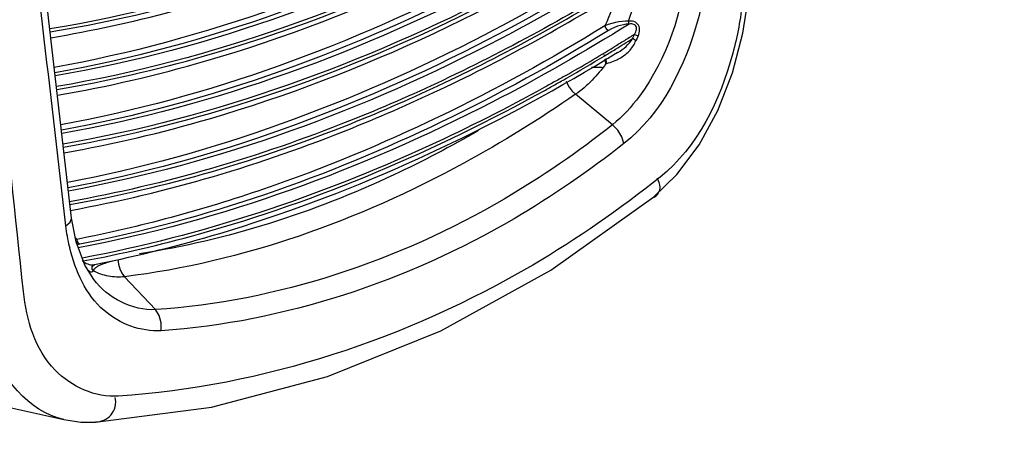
# Paper-space layout 'Sheet' of a CAD drawing. Header units: inches. Extents: x 0.2 to 10.8, y 0.2 to 8.3.
# Tile 227 of 256: x 1.8573 to 1.9496, y 6.1306 to 6.1702. Entities that reach past the tile are written whole.
import ezdxf

# ---------------------------------------------------------------- set-up
doc = ezdxf.new("R2010")
doc.units = ezdxf.units.IN
doc.header["$MEASUREMENT"] = 0
doc.layers.get('0').update_dxf_attribs({"lineweight": 5})
doc.styles.add('My Text', font='tahoma.ttf')
doc.dimstyles.new('My Dimension - mm [in] (ANSI)$0', dxfattribs={"dimtxt": 0.12, "dimasz": 0.09842519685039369, "dimexe": 0.125, "dimexo": 0.06299999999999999, "dimgap": 0.03149606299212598, "dimtad": 0, "dimlfac": 250, "dimzin": 4, "dimdsep": 46, "dimtxsty": 'My Text', "dimblk": 'Filled-1', "dimcen": 0.09, "dimclrd": 1, "dimclre": 1, "dimclrt": 1, "dimadec": 1, "dimazin": 1, "dimtfac": 1, "dimtofl": 0, "dimtmove": 0, "dimatfit": 3, "dimfxl": 1, "dimtolj": 1, "dimtzin": 4, "dimlwd": -1, "dimlwe": -1, "dimarcsym": 0})

# ---------------------------------------------------------------- blocks, each defined once
blk = doc.blocks.new('*D13')
at = {"color": 1, "true_color": 0xff0000}
for p, q in [((3.073363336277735, 5.519809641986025), (3.073363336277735, 6.009321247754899)), ((3.921363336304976, 5.519809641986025), (3.921363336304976, 6.009321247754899)), ((3.073363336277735, 5.884321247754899), (2.974938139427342, 5.884321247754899)), ((3.171788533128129, 5.884321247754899), (3.822938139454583, 5.884321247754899))]:
    blk.add_line(p, q, dxfattribs=at)
at = {"layer": 'Defpoints', "color": 0}
for p in [(3.921363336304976, 5.884321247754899), (3.073363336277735, 5.456809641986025), (3.921363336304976, 5.456809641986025)]:
    blk.add_point(p, dxfattribs=at)
at = {"color": 1, "true_color": 0xff0000, "insert": (2.15506061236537, 5.884321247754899), "char_height": 0.12, "attachment_point": 5, "style": 'My Text'}
blk.add_mtext('\\A1;212.00 mm [8.346 in]', dxfattribs=at)
blk = doc.blocks.new('Filled-1')

psp = doc.layouts.new('Sheet')

# ---------------------------------------------------------------- linework, layer by layer
at = {"color": 0, "linetype": 'ByBlock', "lineweight": -3}
for p, q in [((1.862173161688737, 6.151580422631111), (1.859147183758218, 6.17786085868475)), ((1.859609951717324, 6.168371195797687), (1.858595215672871, 6.177142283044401)), ((1.914387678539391, 6.170071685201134), (1.914391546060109, 6.169792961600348)), ((1.914771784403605, 6.168422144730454), (1.914953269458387, 6.168820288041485)), ((1.915094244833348, 6.168231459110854), (1.914771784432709, 6.168422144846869)), ((1.915280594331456, 6.168640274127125), (1.914953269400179, 6.168820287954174)), ((1.915094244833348, 6.168231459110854), (1.915280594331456, 6.168640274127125)), ((1.912079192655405, 6.166894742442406), (1.912139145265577, 6.166928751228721)), ((1.912092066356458, 6.166777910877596), (1.912151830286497, 6.166813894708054)), ((1.912272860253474, 6.166083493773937), (1.912189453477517, 6.166481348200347)), ((1.912343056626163, 6.166100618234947), (1.912259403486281, 6.166520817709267)), ((1.912283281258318, 6.166534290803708), (1.912343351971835, 6.166568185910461)), ((1.912288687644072, 6.166487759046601), (1.912348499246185, 6.166523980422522)), ((1.912272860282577, 6.166083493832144), (1.912343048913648, 6.166100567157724)), ((1.912887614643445, 6.160337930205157), (1.90942512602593, 6.163197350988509)), ((1.862660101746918, 6.149585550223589), (1.862557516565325, 6.149539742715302)), ((1.862929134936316, 6.149122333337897), (1.862700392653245, 6.149064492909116)), ((1.863192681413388, 6.147547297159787), (1.863261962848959, 6.14756382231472)), ((1.863192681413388, 6.147547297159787), (1.863261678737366, 6.147560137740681)), ((1.864085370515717, 6.146968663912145), (1.864102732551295, 6.147038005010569)), ((1.864102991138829, 6.147037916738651), (1.864305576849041, 6.147219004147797)), ((1.870030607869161, 6.142993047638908), (1.867125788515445, 6.146078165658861)), ((1.855816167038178, 6.133939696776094), (1.86144961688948, 6.132670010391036))]:
    psp.add_line(p, q, dxfattribs=at)
for points in [[(1.916756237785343, 6.153589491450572), (1.918919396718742, 6.155660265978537), (1.921007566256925, 6.158452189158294), (1.922763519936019, 6.161680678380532), (1.924146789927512, 6.165219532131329), (1.925121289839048, 6.168928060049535), (1.925629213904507, 6.172306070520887)], [(1.914387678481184, 6.170071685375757), (1.914106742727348, 6.170065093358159), (1.913804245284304, 6.170041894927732), (1.913485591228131, 6.170000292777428), (1.913156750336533, 6.169938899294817), (1.912824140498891, 6.169856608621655), (1.912494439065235, 6.169752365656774), (1.912175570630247, 6.169625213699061)], [(1.915280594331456, 6.168640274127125), (1.915346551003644, 6.168809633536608), (1.915391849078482, 6.168970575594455), (1.915417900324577, 6.169124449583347), (1.915425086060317, 6.169271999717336), (1.915412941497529, 6.169413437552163), (1.915379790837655, 6.16954966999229), (1.915323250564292, 6.169678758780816), (1.915244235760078, 6.169793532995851), (1.915146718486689, 6.169888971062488), (1.915033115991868, 6.169964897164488), (1.914903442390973, 6.170022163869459), (1.914758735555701, 6.170060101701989), (1.914602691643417, 6.170077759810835), (1.914440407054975, 6.170075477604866)], [(1.912175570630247, 6.169625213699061), (1.912235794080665, 6.16943863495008), (1.91235965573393, 6.169280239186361), (1.912515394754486, 6.169190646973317)], [(1.914391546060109, 6.169792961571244), (1.914160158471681, 6.169770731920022), (1.913909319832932, 6.169729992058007), (1.913643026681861, 6.169668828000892), (1.913365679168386, 6.169585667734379), (1.913081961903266, 6.169479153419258), (1.912796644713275, 6.169347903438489), (1.912515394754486, 6.169190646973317)], [(1.914953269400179, 6.168820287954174), (1.915023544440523, 6.168947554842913), (1.915076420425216, 6.169067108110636), (1.915113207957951, 6.169180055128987), (1.915134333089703, 6.169286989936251), (1.915139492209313, 6.16938804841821), (1.915127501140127, 6.169483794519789), (1.915096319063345, 6.169572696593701), (1.915045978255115, 6.169649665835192), (1.914979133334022, 6.169711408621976), (1.914897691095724, 6.16975800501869), (1.914801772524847, 6.169790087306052), (1.914692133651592, 6.169807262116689), (1.914571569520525, 6.169809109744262), (1.914444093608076, 6.169796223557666)], [(1.908557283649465, 6.164431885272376), (1.908614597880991, 6.164269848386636), (1.908830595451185, 6.163871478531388), (1.909105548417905, 6.163507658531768), (1.90942512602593, 6.163197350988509)], [(1.913958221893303, 6.158579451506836), (1.913771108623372, 6.159221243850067), (1.913397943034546, 6.159834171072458), (1.912887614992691, 6.160337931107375)], [(1.864422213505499, 6.132441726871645), (1.875272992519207, 6.133846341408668), (1.886172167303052, 6.136711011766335), (1.896802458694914, 6.141003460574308), (1.90709106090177, 6.146698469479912), (1.916756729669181, 6.15358986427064)], [(1.861631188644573, 6.150866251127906), (1.862031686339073, 6.151185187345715), (1.862175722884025, 6.15152731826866), (1.862173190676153, 6.151580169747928)], [(1.864245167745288, 6.145810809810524), (1.863406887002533, 6.147176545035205), (1.862592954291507, 6.149351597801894), (1.862173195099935, 6.151580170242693)], [(1.862660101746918, 6.149585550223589), (1.862685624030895, 6.149384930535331), (1.862783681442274, 6.149216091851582), (1.862929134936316, 6.149122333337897)], [(1.864215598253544, 6.146633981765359), (1.86410910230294, 6.14679359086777), (1.864090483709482, 6.146982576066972), (1.864110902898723, 6.147060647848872)], [(1.866517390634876, 6.147703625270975), (1.866558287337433, 6.147249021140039), (1.866678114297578, 6.146811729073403), (1.866870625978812, 6.146414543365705), (1.867125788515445, 6.146078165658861)], [(1.870556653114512, 6.141014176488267), (1.870567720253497, 6.141736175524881), (1.870384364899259, 6.142425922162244), (1.870030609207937, 6.142993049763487)], [(1.861450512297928, 6.132669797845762), (1.863034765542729, 6.132441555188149), (1.864421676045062, 6.132441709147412)]]:
    psp.add_lwpolyline(points, dxfattribs=at)
for centre, radius, start, end in [((-30.2285469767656, 2.75839330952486), 32.26439592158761, 6.024537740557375, 6.176918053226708), ((1.895185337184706, 6.177415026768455), 0.02055856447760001, 339.0721930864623, 349.7281052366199), ((1.819054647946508, 6.321953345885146), 0.1806822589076, 299.6754929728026, 301.3472083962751), ((1.817858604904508, 6.323351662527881), 0.1827437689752, 301.0633829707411, 301.4383910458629), ((1.819711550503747, 6.320255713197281), 0.1791356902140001, 299.7593359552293, 301.0443452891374), ((1.816912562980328, 6.324045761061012), 0.1841768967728, 301.2099400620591, 301.5827221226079), ((1.91139783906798, 6.170399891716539), 0.004389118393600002, 300.1672511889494, 301.7168643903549), ((1.877903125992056, 6.152614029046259), 0.01635994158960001, 193.1090885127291, 193.4677775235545)]:
    psp.add_arc(centre, radius, start, end, dxfattribs=at)
for points, knots in [([(1.917150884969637, 6.192445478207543), (1.912557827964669, 6.189467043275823), (1.894832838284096, 6.179007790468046), (1.875038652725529, 6.171782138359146), (1.860122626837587, 6.169331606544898)], [0, 0, 0, 0, 0.2658658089, 1, 1, 1, 1]), ([(1.860152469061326, 6.169057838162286), (1.864919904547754, 6.169835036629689), (1.884875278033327, 6.174333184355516), (1.903629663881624, 6.183427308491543), (1.916722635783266, 6.191887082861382)], [0, 0, 0, 0, 0.2365668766, 1, 1, 1, 1]), ([(1.91477712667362, 6.187927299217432), (1.910401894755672, 6.18512054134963), (1.893490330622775, 6.175216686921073), (1.874715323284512, 6.168265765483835), (1.860534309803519, 6.165722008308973)], [0, 0, 0, 0, 0.2651364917, 1, 1, 1, 1]), ([(1.916694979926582, 6.187902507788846), (1.912178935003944, 6.184968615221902), (1.894742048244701, 6.174645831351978), (1.87530005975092, 6.167452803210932), (1.860629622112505, 6.16492445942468)], [0, 0, 0, 0, 0.2656550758, 1, 1, 1, 1]), ([(1.915121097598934, 6.187495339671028), (1.910723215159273, 6.18467405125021), (1.893726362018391, 6.174723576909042), (1.874848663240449, 6.167753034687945), (1.860593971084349, 6.165221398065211)], [0, 0, 0, 0, 0.2651927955, 1, 1, 1, 1]), ([(1.916683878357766, 6.186586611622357), (1.912174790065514, 6.18368516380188), (1.894762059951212, 6.173478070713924), (1.875369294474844, 6.166394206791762), (1.860745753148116, 6.163925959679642)], [0, 0, 0, 0, 0.2655430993, 1, 1, 1, 1]), ([(1.860775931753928, 6.163651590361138), (1.865451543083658, 6.164434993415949), (1.885002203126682, 6.168905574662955), (1.903392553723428, 6.177782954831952), (1.916255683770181, 6.18602958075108)], [0, 0, 0, 0, 0.2367976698, 1, 1, 1, 1]), ([(1.860838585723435, 6.163108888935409), (1.865530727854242, 6.163917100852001), (1.885130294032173, 6.168486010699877), (1.903555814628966, 6.177444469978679), (1.916441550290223, 6.185747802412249)], [0, 0, 0, 0, 0.2369891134, 1, 1, 1, 1]), ([(1.860215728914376, 6.168512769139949), (1.864068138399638, 6.169159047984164), (1.880021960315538, 6.172631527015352), (1.895257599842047, 6.179078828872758), (1.906101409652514, 6.185100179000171)], [0, 0, 0, 0, 0.2395048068, 1, 1, 1, 1]), ([(1.91431204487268, 6.182073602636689), (1.910020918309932, 6.179342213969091), (1.893423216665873, 6.169686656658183), (1.875045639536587, 6.162877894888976), (1.861156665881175, 6.160324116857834)], [0, 0, 0, 0, 0.2648139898, 1, 1, 1, 1]), ([(1.916228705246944, 6.18204344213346), (1.911796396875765, 6.179186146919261), (1.894670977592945, 6.169114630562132), (1.875627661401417, 6.162064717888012), (1.861248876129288, 6.159522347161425)], [0, 0, 0, 0, 0.2653279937, 1, 1, 1, 1]), ([(1.91465520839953, 6.181641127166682), (1.910341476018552, 6.178895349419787), (1.893658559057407, 6.169193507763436), (1.875178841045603, 6.162364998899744), (1.861216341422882, 6.159822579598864)], [0, 0, 0, 0, 0.2648704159, 1, 1, 1, 1]), ([(1.916217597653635, 6.180731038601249), (1.911792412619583, 6.177905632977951), (1.89469191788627, 6.167948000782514), (1.875697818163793, 6.161005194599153), (1.861365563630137, 6.158522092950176)], [0, 0, 0, 0, 0.2652176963, 1, 1, 1, 1]), ([(1.861398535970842, 6.158247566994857), (1.865982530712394, 6.159036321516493), (1.885130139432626, 6.163476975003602), (1.903157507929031, 6.172140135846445), (1.915790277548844, 6.180175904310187)], [0, 0, 0, 0, 0.2370318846, 1, 1, 1, 1]), ([(1.861460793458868, 6.157707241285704), (1.866061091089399, 6.158520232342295), (1.885257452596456, 6.163056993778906), (1.903320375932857, 6.171800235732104), (1.915976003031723, 6.179892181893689)], [0, 0, 0, 0, 0.2372198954, 1, 1, 1, 1]), ([(1.913847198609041, 6.17622287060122), (1.909640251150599, 6.173566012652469), (1.893357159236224, 6.164156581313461), (1.87537534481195, 6.157489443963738), (1.861777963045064, 6.154928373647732)], [0, 0, 0, 0, 0.2644925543, 1, 1, 1, 1]), ([(1.914189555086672, 6.17578988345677), (1.909960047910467, 6.173118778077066), (1.893591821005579, 6.163663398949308), (1.875508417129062, 6.156976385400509), (1.861837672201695, 6.154425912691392)], [0, 0, 0, 0, 0.2645491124, 1, 1, 1, 1]), ([(1.915762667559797, 6.176187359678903), (1.911414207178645, 6.173405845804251), (1.894601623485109, 6.163583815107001), (1.875956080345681, 6.156676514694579), (1.861869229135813, 6.154122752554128)], [0, 0, 0, 0, 0.2650095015, 1, 1, 1, 1]), ([(1.919914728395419, 6.175266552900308), (1.919441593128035, 6.170941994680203), (1.917604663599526, 6.165301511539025), (1.913845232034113, 6.161103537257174), (1.912887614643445, 6.160337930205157)], [0, 0, 0, 0, 0.7801372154, 1, 1, 1, 1]), ([(1.921869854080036, 6.175245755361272), (1.921691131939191, 6.173568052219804), (1.920509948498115, 6.167500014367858), (1.917524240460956, 6.161383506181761), (1.913958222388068, 6.158579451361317)], [0, 0, 0, 0, 0.271095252, 1, 1, 1, 1]), ([(1.925070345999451, 6.171967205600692), (1.92490793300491, 6.170307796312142), (1.923780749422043, 6.164295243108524), (1.9208657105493, 6.158221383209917), (1.917351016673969, 6.155425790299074)], [0, 0, 0, 0, 0.270748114, 1, 1, 1, 1]), ([(1.914444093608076, 6.169796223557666), (1.910268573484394, 6.167177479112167), (1.894102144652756, 6.157897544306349), (1.876273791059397, 6.151321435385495), (1.862793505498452, 6.148782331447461)], [0, 0, 0, 0, 0.2643325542, 1, 1, 1, 1]), ([(1.914953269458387, 6.168820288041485), (1.914636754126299, 6.168622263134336), (1.914003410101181, 6.168228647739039), (1.913367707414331, 6.167838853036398), (1.913049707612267, 6.167645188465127)], [0, 0, 0, 0, 0.5006887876, 1, 1, 1, 1]), ([(1.91317436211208, 6.167434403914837), (1.913441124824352, 6.167597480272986), (1.913974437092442, 6.167925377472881), (1.914506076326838, 6.168255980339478), (1.914771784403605, 6.168422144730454)], [0, 0, 0, 0, 0.4994193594, 1, 1, 1, 1]), ([(1.913391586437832, 6.167124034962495), (1.913667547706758, 6.1672869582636), (1.914184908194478, 6.167665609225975), (1.914602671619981, 6.168155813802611), (1.914771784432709, 6.168422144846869)], [0, 0, 0, 0, 0.5039156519, 1, 1, 1, 1]), ([(1.913705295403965, 6.166666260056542), (1.914009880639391, 6.166854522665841), (1.914568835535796, 6.167299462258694), (1.914956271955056, 6.167913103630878), (1.915072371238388, 6.168239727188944)], [0, 0, 0, 0, 0.5081077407, 1, 1, 1, 1]), ([(1.866789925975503, 6.147740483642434), (1.870630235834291, 6.148587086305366), (1.886524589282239, 6.15287452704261), (1.901583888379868, 6.160007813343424), (1.912288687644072, 6.166487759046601)], [0, 0, 0, 0, 0.2391198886, 1, 1, 1, 1]), ([(1.912343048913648, 6.166100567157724), (1.912561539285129, 6.166153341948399), (1.912995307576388, 6.166292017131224), (1.913405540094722, 6.166490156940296), (1.913603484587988, 6.166605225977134)], [0, 0, 0, 0, 0.4953862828, 1, 1, 1, 1]), ([(1.91093436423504, 6.165736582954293), (1.91108606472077, 6.165751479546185), (1.911412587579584, 6.165766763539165), (1.911739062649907, 6.165753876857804), (1.911912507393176, 6.165741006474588)], [0, 0, 0, 0, 0.4670731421, 1, 1, 1, 1]), ([(1.896976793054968, 6.164507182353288), (1.894099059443, 6.163147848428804), (1.882840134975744, 6.158231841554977), (1.870948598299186, 6.154713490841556), (1.861986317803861, 6.153120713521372)], [0, 0, 0, 0, 0.2590591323, 1, 1, 1, 1]), ([(1.908508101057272, 6.164968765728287), (1.908171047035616, 6.164776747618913), (1.907496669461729, 6.164395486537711), (1.906819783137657, 6.164018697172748), (1.906481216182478, 6.163831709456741)], [0, 0, 0, 0, 0.5007368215, 1, 1, 1, 1]), ([(1.906597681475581, 6.163602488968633), (1.906936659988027, 6.163790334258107), (1.907614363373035, 6.164168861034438), (1.908289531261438, 6.164551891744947), (1.908626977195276, 6.164744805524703)], [0, 0, 0, 0, 0.4992588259, 1, 1, 1, 1]), ([(1.862019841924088, 6.152845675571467), (1.871011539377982, 6.154433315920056), (1.882943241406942, 6.157963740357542), (1.894233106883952, 6.162907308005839), (1.897119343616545, 6.164275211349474)], [0, 0, 0, 0, 0.7408484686, 1, 1, 1, 1]), ([(1.862081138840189, 6.152307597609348), (1.871098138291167, 6.153941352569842), (1.883056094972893, 6.157528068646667), (1.894369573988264, 6.162522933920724), (1.897260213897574, 6.163903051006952)], [0, 0, 0, 0, 0.7409880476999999, 1, 1, 1, 1]), ([(1.906481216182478, 6.163831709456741), (1.902946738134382, 6.161879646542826), (1.889191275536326, 6.154891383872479), (1.874359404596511, 6.149917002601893), (1.863160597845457, 6.147823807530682)], [0, 0, 0, 0, 0.2616713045, 1, 1, 1, 1]), ([(1.863261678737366, 6.147560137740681), (1.866901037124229, 6.148238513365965), (1.881952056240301, 6.151755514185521), (1.896329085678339, 6.157912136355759), (1.906597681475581, 6.163602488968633)], [0, 0, 0, 0, 0.2397401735, 1, 1, 1, 1]), ([(1.90942512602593, 6.163197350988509), (1.906043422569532, 6.160864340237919), (1.893071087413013, 6.152795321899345), (1.878224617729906, 6.147437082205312), (1.867125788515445, 6.146078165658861)], [0, 0, 0, 0, 0.2686960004, 1, 1, 1, 1]), ([(1.912887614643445, 6.160337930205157), (1.909661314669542, 6.157794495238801), (1.896901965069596, 6.148922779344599), (1.881439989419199, 6.143738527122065), (1.870030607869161, 6.142993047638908)], [0, 0, 0, 0, 0.2643348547, 1, 1, 1, 1]), ([(1.900327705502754, 6.159794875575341), (1.897744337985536, 6.158304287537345), (1.88773488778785, 6.153042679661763), (1.876774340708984, 6.149474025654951), (1.868538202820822, 6.148238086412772)], [0, 0, 0, 0, 0.2636883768, 1, 1, 1, 1]), ([(1.913958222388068, 6.158579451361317), (1.910688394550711, 6.156008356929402), (1.89775839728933, 6.147038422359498), (1.882109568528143, 6.141785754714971), (1.870556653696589, 6.141014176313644)], [0, 0, 0, 0, 0.2642988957, 1, 1, 1, 1]), ([(1.917351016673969, 6.155425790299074), (1.913563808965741, 6.152414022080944), (1.898458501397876, 6.141857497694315), (1.880107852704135, 6.135767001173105), (1.866551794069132, 6.134866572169)], [0, 0, 0, 0, 0.2626240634, 1, 1, 1, 1]), ([(1.916791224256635, 6.153541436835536), (1.917039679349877, 6.153695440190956), (1.917524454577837, 6.154279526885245), (1.917273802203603, 6.15500432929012), (1.917086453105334, 6.155324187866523)], [0, 0, 0, 0, 0.4408942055, 1, 1, 1, 1]), ([(1.861969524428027, 6.148903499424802), (1.861895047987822, 6.149223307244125), (1.861763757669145, 6.149874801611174), (1.86166965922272, 6.150532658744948), (1.861631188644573, 6.150866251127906)], [0, 0, 0, 0, 0.494400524, 1, 1, 1, 1]), ([(1.86266010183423, 6.149585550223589), (1.862633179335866, 6.149617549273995), (1.86257978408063, 6.149682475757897), (1.86252781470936, 6.14974854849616), (1.862502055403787, 6.149782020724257)], [0, 0, 0, 0, 0.4975108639, 1, 1, 1, 1]), ([(1.870556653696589, 6.141014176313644), (1.868670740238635, 6.140888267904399), (1.86429765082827, 6.142528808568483), (1.862514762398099, 6.146625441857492), (1.861993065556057, 6.148803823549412)], [0, 0, 0, 0, 0.4576439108, 1, 1, 1, 1]), ([(1.86319268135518, 6.147547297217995), (1.863209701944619, 6.147535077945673), (1.863243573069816, 6.147511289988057), (1.863277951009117, 6.147488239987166), (1.86329505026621, 6.147477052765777)], [0, 0, 0, 0, 0.5062678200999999, 1, 1, 1, 1]), ([(1.86329505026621, 6.147477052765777), (1.863457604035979, 6.147370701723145), (1.863760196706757, 6.147211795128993), (1.864109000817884, 6.147166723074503), (1.864250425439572, 6.147191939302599)], [0, 0, 0, 0, 0.5748695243, 1, 1, 1, 1]), ([(1.864215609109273, 6.146633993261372), (1.86421599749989, 6.146686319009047), (1.86426771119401, 6.146804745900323), (1.864358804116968, 6.146885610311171), (1.864412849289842, 6.146927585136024)], [0, 0, 0, 0, 0.4333230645, 1, 1, 1, 1]), ([(1.864250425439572, 6.147191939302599), (1.864261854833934, 6.147193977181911), (1.864284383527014, 6.147198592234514), (1.864306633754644, 6.147204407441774), (1.864317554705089, 6.147207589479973)], [0, 0, 0, 0, 0.5051031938, 1, 1, 1, 1]), ([(1.864305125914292, 6.147218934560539), (1.864719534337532, 6.147301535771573), (1.865548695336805, 6.147471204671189), (1.866376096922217, 6.147649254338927), (1.866789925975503, 6.147740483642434)], [0, 0, 0, 0, 0.4992880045, 1, 1, 1, 1]), ([(1.864440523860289, 6.146948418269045), (1.86447394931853, 6.146972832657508), (1.864546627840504, 6.147020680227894), (1.864622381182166, 6.147063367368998), (1.864662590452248, 6.147084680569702)], [0, 0, 0, 0, 0.4763159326, 1, 1, 1, 1]), ([(1.864662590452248, 6.147084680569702), (1.864943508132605, 6.147233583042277), (1.865564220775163, 6.147452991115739), (1.8661976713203, 6.147613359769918), (1.866526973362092, 6.147677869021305)], [0, 0, 0, 0, 0.4865189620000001, 1, 1, 1, 1]), ([(1.863714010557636, 6.146693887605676), (1.863809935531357, 6.146621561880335), (1.863959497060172, 6.146481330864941), (1.864184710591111, 6.146560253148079), (1.864209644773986, 6.146620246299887)], [0, 0, 0, 0, 0.6490171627, 1, 1, 1, 1]), ([(1.867125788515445, 6.146078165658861), (1.866626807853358, 6.14601707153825), (1.865608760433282, 6.146044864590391), (1.864650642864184, 6.146393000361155), (1.864215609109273, 6.146633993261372)], [0, 0, 0, 0, 0.5026909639, 1, 1, 1, 1]), ([(1.861449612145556, 6.132669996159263), (1.858136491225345, 6.133416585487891), (1.854410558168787, 6.138052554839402), (1.853553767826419, 6.142752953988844), (1.85339830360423, 6.14419144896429)], [0, 0, 0, 0, 0.7012491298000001, 1, 1, 1, 1]), ([(1.866551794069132, 6.134866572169), (1.864420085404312, 6.134725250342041), (1.85935461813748, 6.13699557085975), (1.857932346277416, 6.142046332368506), (1.857653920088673, 6.144682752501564)], [0, 0, 0, 0, 0.4462457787, 1, 1, 1, 1]), ([(1.864421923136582, 6.132446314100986), (1.864943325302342, 6.13247861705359), (1.86610489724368, 6.132909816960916), (1.866395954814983, 6.134197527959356), (1.866261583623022, 6.134754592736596)], [0, 0, 0, 0, 0.4768861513, 1, 1, 1, 1])]:
    psp.add_open_spline(points, degree=3, knots=knots, dxfattribs=at)
for points in [[(1.915685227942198, 6.17483643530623), (1.90966604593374, 6.171026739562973), (1.903417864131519, 6.167549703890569), (1.896976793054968, 6.164507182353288)], [(1.897119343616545, 6.164275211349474), (1.903344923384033, 6.167225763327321), (1.909388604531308, 6.170584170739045), (1.915217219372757, 6.174257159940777)], [(1.897260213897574, 6.163903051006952), (1.9035001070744, 6.166882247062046), (1.909557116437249, 6.170268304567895), (1.915398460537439, 6.17396838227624)], [(1.913314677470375, 6.172782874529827), (1.913036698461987, 6.171699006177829), (1.912657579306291, 6.170635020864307), (1.912175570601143, 6.169625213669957)], [(1.912175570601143, 6.169625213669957), (1.902107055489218, 6.163423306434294), (1.891361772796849, 6.158146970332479), (1.880177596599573, 6.154306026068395)], [(1.912515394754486, 6.169190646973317), (1.90239720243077, 6.162958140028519), (1.891596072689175, 6.157658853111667), (1.880353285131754, 6.153808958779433)], [(1.861631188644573, 6.150866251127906), (1.860958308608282, 6.156701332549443), (1.860284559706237, 6.162536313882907), (1.859609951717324, 6.168371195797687)], [(1.912272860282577, 6.166083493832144), (1.911486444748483, 6.164984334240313), (1.910537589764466, 6.163964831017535), (1.90942512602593, 6.163197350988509)], [(1.880177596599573, 6.154306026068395), (1.874458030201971, 6.152341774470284), (1.868595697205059, 6.150743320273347), (1.86266010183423, 6.149585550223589)], [(1.880353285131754, 6.153808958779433), (1.87466317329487, 6.151860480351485), (1.868832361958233, 6.150273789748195), (1.862929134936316, 6.149122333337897)], [(1.870030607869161, 6.142993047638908), (1.867890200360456, 6.142865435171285), (1.865538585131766, 6.144097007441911), (1.864246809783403, 6.145808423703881)]]:
    psp.add_open_spline(points, degree=3, dxfattribs=at)

# ---------------------------------------------------------------- dimensions: what is measured, and where the dimension line sits
dim = psp.add_linear_dim(base=(3.921363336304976, 5.884321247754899), p1=(3.073363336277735, 5.456809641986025), p2=(3.921363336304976, 5.456809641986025), dimstyle='My Dimension - mm [in] (ANSI)$0', override={"dimpost": ' mm'})
dim.commit()
dim.dimension.update_dxf_attribs({"geometry": '*D13', "text_midpoint": (2.15506061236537, 5.884321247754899), "dimtype": 160})

doc.saveas('drawing.dxf')
